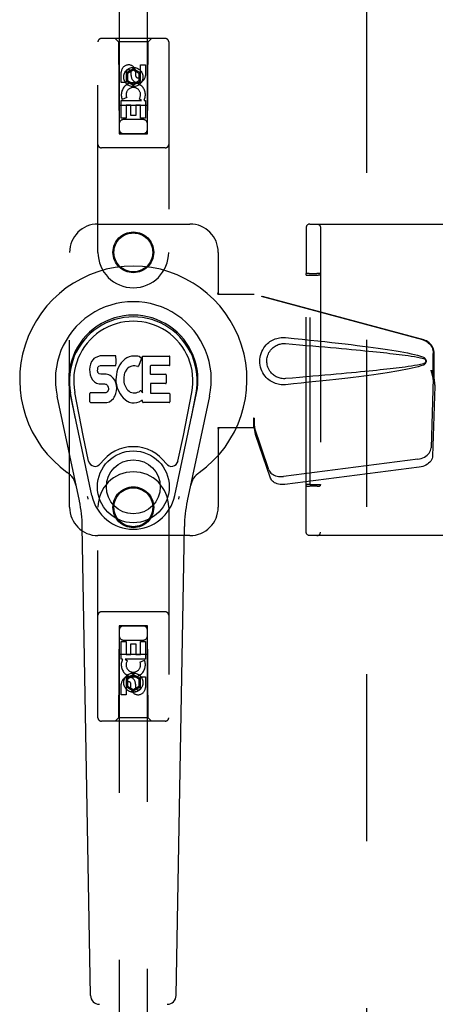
# Model space of a CAD drawing. Header units: inches. Extents: x 0 to 268, y 0 to 174.
# Tile 10 of 71: x 88.22 to 91.89, y 82.9 to 91.59. Entities that reach past the tile are written whole.
import ezdxf

# ---------------------------------------------------------------- set-up
doc = ezdxf.new("R2010")
doc.units = ezdxf.units.IN
doc.header["$LTSCALE"] = 14.749625
doc.header["$MEASUREMENT"] = 0
doc.linetypes.add('HIDDEN', pattern=[0.2, 0.1, -0.1])
doc.layers.add('DEFAULT_2', color=8, linetype='HIDDEN')
doc.layers.add('LEFTHAND_DOOR_ASSEMBLY', color=7, linetype='CONTINUOUS')

msp = doc.modelspace()

# ---------------------------------------------------------------- linework, layer by layer
at = {"layer": 'DEFAULT_2', "color": 8, "linetype": 'HIDDEN'}
for p, q in [((91.2833, 51.8862), (91.2833, 124.9282)), ((90.779, 89.7822), (92.1639, 89.7822)), ((90.7476, 89.71), (90.7471, 89.3441)), ((90.7478, 89.7398), (90.7476, 89.71)), ((90.7479, 89.7485), (90.7478, 89.7461)), ((90.7478, 89.7461), (90.7478, 89.7398)), ((90.7479, 89.7502), (90.7479, 89.7485)), ((90.8741, 89.7512), (90.8741, 87.0632)), ((90.7488, 89.3302), (90.7471, 89.3441)), ((90.764, 89.3446), (90.7561, 89.3445)), ((90.7732, 89.3447), (90.764, 89.3446)), ((90.7732, 89.3447), (90.841, 89.3447)), ((90.8506, 89.3446), (90.841, 89.3447)), ((90.8721, 89.3441), (90.8737, 89.3312)), ((90.7488, 89.3302), (90.7836, 89.3316)), ((90.7488, 87.4841), (90.7488, 89.3302)), ((90.7836, 87.4828), (90.7836, 89.3316)), ((90.7836, 89.3316), (90.8536, 89.3316)), ((90.8737, 89.3312), (90.8737, 87.4831)), ((90.7471, 87.4702), (90.7488, 87.4841)), ((90.7471, 87.3693), (90.7471, 87.4702)), ((90.7836, 87.4828), (90.7488, 87.4841)), ((90.7685, 87.4697), (90.778, 87.4697)), ((90.8459, 87.4697), (90.778, 87.4697)), ((90.7836, 87.4828), (90.8536, 87.4828)), ((90.8459, 87.4697), (90.8551, 87.4697)), ((90.8551, 87.4697), (90.863, 87.4698)), ((90.8737, 87.4831), (90.8721, 87.4702)), ((90.7472, 87.2692), (90.7471, 87.3693)), ((90.7473, 87.2001), (90.7472, 87.2692)), ((90.7474, 87.1438), (90.7473, 87.2001)), ((90.7476, 87.1044), (90.7474, 87.1438)), ((90.7477, 87.0805), (90.7476, 87.1044)), ((90.7478, 87.0692), (90.7477, 87.0805)), ((90.7479, 87.0658), (90.7478, 87.0692)), ((90.7479, 87.0641), (90.7479, 87.0658)), ((90.7479, 87.0632), (90.7479, 87.0641)), ((92.1639, 87.0322), (90.779, 87.0322))]:
    msp.add_line(p, q, dxfattribs=at)
for points in [[(90.779, 89.7822), (90.7734, 89.7817), (90.7685, 89.7803), (90.7644, 89.7785), (90.7608, 89.7763), (90.7571, 89.7731), (90.7541, 89.7696), (90.7519, 89.7663), (90.7504, 89.7631), (90.7492, 89.7597), (90.7485, 89.7566), (90.7482, 89.7548), (90.7481, 89.7537), (90.748, 89.7529), (90.748, 89.7524), (90.748, 89.7519), (90.7479, 89.7515), (90.7479, 89.7511), (90.7479, 89.7502)], [(90.8431, 89.7822), (90.8479, 89.7818), (90.8527, 89.7806), (90.8572, 89.7788), (90.8613, 89.7762), (90.865, 89.7731), (90.8682, 89.7694), (90.8707, 89.7652), (90.8726, 89.7607), (90.8737, 89.756), (90.8741, 89.7512)], [(90.7561, 89.3445), (90.753, 89.3444), (90.7505, 89.3444), (90.7486, 89.3443), (90.7475, 89.3442), (90.7471, 89.3441)], [(90.8721, 89.3441), (90.8717, 89.3442), (90.8706, 89.3443), (90.8687, 89.3444), (90.8661, 89.3444), (90.863, 89.3445), (90.8593, 89.3446), (90.8506, 89.3446)], [(90.7471, 87.4702), (90.7475, 87.4701), (90.7486, 87.47), (90.7505, 87.47), (90.753, 87.4699), (90.7561, 87.4698), (90.7598, 87.4698), (90.7685, 87.4697)], [(90.863, 87.4698), (90.8661, 87.4699), (90.8687, 87.47), (90.8706, 87.47), (90.8717, 87.4701), (90.8721, 87.4702)], [(90.779, 87.0322), (90.7734, 87.0327), (90.7685, 87.034), (90.7644, 87.0358), (90.7608, 87.0381), (90.7571, 87.0412), (90.7541, 87.0447), (90.7519, 87.048), (90.7504, 87.0512), (90.7492, 87.0547), (90.7485, 87.0577), (90.7482, 87.0595), (90.7481, 87.0607), (90.748, 87.0614), (90.748, 87.0619), (90.748, 87.0624), (90.7479, 87.0628), (90.7479, 87.0632)], [(90.8431, 87.0322), (90.8479, 87.0325), (90.8527, 87.0337), (90.8572, 87.0355), (90.8613, 87.0381), (90.865, 87.0412), (90.8682, 87.0449), (90.8707, 87.0491), (90.8726, 87.0536), (90.8737, 87.0583), (90.8741, 87.0632)]]:
    msp.add_lwpolyline(points, dxfattribs=at)
for centre, start_param, end_param in [((90.8537, 89.3312), 0.002136, 1.572932), ((90.8537, 87.4831), -1.572932, -0.002136)]:
    msp.add_ellipse(centre, major_axis=(0.02, 0), ratio=0.017455, start_param=start_param, end_param=end_param, dxfattribs=at)
at = {"layer": 'LEFTHAND_DOOR_ASSEMBLY', "color": 8, "linetype": 'HIDDEN'}
for p, q in [((89.0958, 124.5797), (89.0958, 90.5779)), ((89.3458, 90.5779), (89.3458, 124.5797)), ((88.9083, 89.5322), (88.9083, 91.3897)), ((89.5033, 91.4197), (88.9383, 91.4197)), ((89.0908, 91.3897), (89.0608, 91.4197)), ((89.0908, 91.3897), (89.0943, 90.5797)), ((89.3508, 91.3897), (89.0908, 91.3897)), ((89.3473, 90.5797), (89.3508, 91.3897)), ((89.3508, 91.3897), (89.3808, 91.4197)), ((89.5333, 91.3897), (89.5333, 89.5322)), ((89.2849, 91.0938), (89.2849, 91.1862)), ((89.2849, 91.1862), (89.3274, 91.1862)), ((89.3274, 91.1862), (89.3274, 91.0938)), ((89.1142, 91.0299), (89.1142, 91.1223)), ((89.1566, 91.1223), (89.1566, 91.0299)), ((89.2208, 91.1515), (89.1583, 91.1154)), ((89.1583, 91.1154), (89.1583, 91.0433)), ((89.1583, 91.1154), (89.1683, 91.1097)), ((89.2208, 91.14), (89.1683, 91.1097)), ((89.1683, 91.1097), (89.1683, 91.049)), ((89.2005, 91.0938), (89.2005, 91.1223)), ((89.2208, 91.1515), (89.2208, 91.14)), ((89.2833, 91.1154), (89.2208, 91.1515)), ((89.2733, 91.1097), (89.2208, 91.14)), ((89.2414, 91.1361), (89.2414, 91.0899)), ((89.2833, 91.1154), (89.2733, 91.1097)), ((89.2733, 91.049), (89.2733, 91.1097)), ((89.2833, 91.0433), (89.2833, 91.1154)), ((89.1566, 91.0299), (89.1142, 91.0299)), ((89.1583, 91.0433), (89.1683, 91.049)), ((89.1583, 91.0433), (89.2208, 91.0072)), ((89.1683, 91.049), (89.2208, 91.0187)), ((89.2208, 91.0187), (89.2733, 91.049)), ((89.2208, 91.0072), (89.2833, 91.0433)), ((89.2208, 91.0072), (89.2208, 91.0187)), ((89.2833, 91.0433), (89.2733, 91.049)), ((89.3484, 90.8297), (89.0932, 90.8297)), ((89.1142, 90.7175), (89.1142, 90.8736)), ((89.1142, 90.8736), (89.2917, 90.8736)), ((89.1623, 90.898), (89.1231, 90.8811)), ((89.1566, 90.831), (89.1566, 90.7175)), ((89.199, 90.831), (89.1566, 90.831)), ((89.199, 90.7388), (89.199, 90.831)), ((89.2415, 90.831), (89.2415, 90.7388)), ((89.2849, 90.831), (89.2415, 90.831)), ((89.2917, 90.8736), (89.2732, 90.8867)), ((89.2849, 90.7175), (89.2849, 90.831)), ((89.3169, 90.8772), (89.3151, 90.8736)), ((89.3151, 90.8736), (89.3274, 90.8736)), ((89.3274, 90.8736), (89.3274, 90.7175)), ((89.2415, 90.7388), (89.199, 90.7388)), ((89.1566, 90.7175), (89.1142, 90.7175)), ((89.3058, 90.7047), (89.1358, 90.7047)), ((89.3274, 90.7175), (89.2849, 90.7175)), ((89.0943, 90.5797), (89.3473, 90.5797)), ((89.0958, 90.5811), (89.3458, 90.5811)), ((89.0958, 90.5779), (89.3458, 90.5779)), ((89.5033, 90.4547), (88.9383, 90.4547)), ((88.9083, 89.7822), (89.7208, 89.7822)), ((88.6583, 87.2822), (88.6583, 89.5322)), ((89.9708, 89.5322), (89.9708, 89.179)), ((89.9678, 89.1622), (89.9708, 89.179)), ((89.9752, 89.1622), (89.9708, 89.179)), ((89.9678, 89.1622), (90.2887, 89.1622)), ((91.7785, 88.7598), (90.2811, 89.1622)), ((91.7862, 88.7598), (90.2887, 89.1622)), ((91.8709, 88.4093), (91.8709, 88.6391)), ((91.8786, 88.4093), (91.8786, 88.6391)), ((91.8491, 88.4909), (91.8709, 88.4093)), ((91.8568, 88.4909), (91.8786, 88.4093)), ((91.8702, 88.4208), (91.851, 87.8056)), ((91.8702, 88.4208), (91.8837, 88.3497)), ((91.8786, 88.4093), (91.8709, 88.4093)), ((91.8725, 88.4369), (91.8811, 88.3806)), ((91.8811, 88.3806), (91.8821, 88.3698)), ((91.8837, 88.3497), (91.8646, 87.7346)), ((91.8821, 88.3698), (91.8829, 88.3595)), ((91.8829, 88.3595), (91.8837, 88.3497)), ((90.2811, 88.0696), (90.2811, 87.9822)), ((90.2887, 88.0696), (90.2811, 88.0696)), ((90.2887, 88.0696), (90.2887, 87.9822)), ((89.9678, 87.9822), (89.9708, 87.9653)), ((90.2887, 87.9822), (89.9678, 87.9822)), ((89.9752, 87.9822), (89.9708, 87.9653)), ((89.9708, 87.9653), (89.9708, 87.2822)), ((90.4192, 87.6117), (90.2873, 87.9955)), ((90.3009, 87.9244), (90.2873, 87.9955)), ((90.2966, 87.9549), (90.3009, 87.9244)), ((90.4328, 87.5406), (90.3009, 87.9244)), ((91.7335, 87.7066), (90.5461, 87.5541)), ((91.7471, 87.6356), (90.5596, 87.4831)), ((88.9083, 85.4247), (88.9083, 87.2822)), ((89.5333, 87.2822), (89.5333, 85.4247)), ((89.7208, 87.0322), (88.9083, 87.0322)), ((89.5033, 86.3597), (88.9383, 86.3597)), ((89.0943, 86.2347), (89.0908, 85.4247)), ((89.0943, 86.2347), (89.3473, 86.2347)), ((89.0958, 86.2364), (89.0958, 52.2347)), ((89.3458, 86.2364), (89.0958, 86.2364)), ((89.3458, 86.2333), (89.0958, 86.2333)), ((89.3458, 52.2347), (89.3458, 86.2364)), ((89.3508, 85.4247), (89.3473, 86.2347)), ((89.1142, 85.9407), (89.1142, 86.0968)), ((89.1142, 86.0968), (89.1567, 86.0968)), ((89.1358, 86.1097), (89.3058, 86.1097)), ((89.1567, 86.0968), (89.1567, 85.9833)), ((89.2001, 85.9833), (89.2001, 86.0755)), ((89.2001, 86.0755), (89.2426, 86.0755)), ((89.2426, 86.0755), (89.2426, 85.9833)), ((89.285, 85.9833), (89.285, 86.0968)), ((89.285, 86.0968), (89.3274, 86.0968)), ((89.3274, 86.0968), (89.3274, 85.9407)), ((89.0932, 85.9847), (89.3484, 85.9847)), ((89.1567, 85.9833), (89.2001, 85.9833)), ((89.2426, 85.9833), (89.285, 85.9833)), ((89.1265, 85.9407), (89.1142, 85.9407)), ((89.1247, 85.9372), (89.1265, 85.9407)), ((89.3274, 85.9407), (89.1498, 85.9407)), ((89.1498, 85.9407), (89.1684, 85.9277)), ((89.2793, 85.9163), (89.3184, 85.9332)), ((89.2208, 85.8071), (89.1583, 85.7711)), ((89.2208, 85.7956), (89.1683, 85.7653)), ((89.2208, 85.8071), (89.2208, 85.7956)), ((89.2833, 85.7711), (89.2208, 85.8071)), ((89.2733, 85.7653), (89.2208, 85.7956)), ((89.285, 85.692), (89.285, 85.7844)), ((89.285, 85.7844), (89.3274, 85.7844)), ((89.3274, 85.7844), (89.3274, 85.692)), ((89.1142, 85.6281), (89.1142, 85.7205)), ((89.1567, 85.7205), (89.1567, 85.6281)), ((89.1583, 85.7711), (89.1583, 85.6989)), ((89.1583, 85.7711), (89.1683, 85.7653)), ((89.1583, 85.6989), (89.1683, 85.7047)), ((89.1583, 85.6989), (89.2208, 85.6628)), ((89.1683, 85.7653), (89.1683, 85.7047)), ((89.1683, 85.7047), (89.2208, 85.6744)), ((89.2002, 85.6782), (89.2002, 85.7245)), ((89.2208, 85.6744), (89.2733, 85.7047)), ((89.2208, 85.6628), (89.2833, 85.6989)), ((89.2411, 85.7205), (89.2411, 85.692)), ((89.2833, 85.7711), (89.2733, 85.7653)), ((89.2733, 85.7047), (89.2733, 85.7653)), ((89.2833, 85.6989), (89.2733, 85.7047)), ((89.2833, 85.6989), (89.2833, 85.7711)), ((89.1567, 85.6281), (89.1142, 85.6281)), ((89.2208, 85.6628), (89.2208, 85.6744)), ((89.5033, 85.3947), (88.9383, 85.3947)), ((89.0908, 85.4247), (89.0608, 85.3947)), ((89.3508, 85.4247), (89.0908, 85.4247)), ((89.3508, 85.4247), (89.3808, 85.3947))]:
    msp.add_line(p, q, dxfattribs=at)
at = {"layer": 'LEFTHAND_DOOR_ASSEMBLY', "color": 7, "linetype": 'Continuous'}
for p, q in [((88.8509, 88.5674), (88.8416, 88.5448)), ((88.8646, 88.587), (88.8509, 88.5674)), ((88.8731, 88.595), (88.8646, 88.587)), ((88.8827, 88.6015), (88.8731, 88.595)), ((88.9043, 88.6113), (88.8827, 88.6015)), ((88.9277, 88.6186), (88.9043, 88.6113)), ((89.0673, 88.6186), (88.9277, 88.6186)), ((89.069, 88.5757), (89.0673, 88.6186)), ((89.0681, 88.552), (89.069, 88.5757)), ((89.1139, 88.5562), (89.101, 88.5381)), ((89.1286, 88.573), (89.1139, 88.5562)), ((89.145, 88.5882), (89.1286, 88.573)), ((89.1632, 88.6012), (89.145, 88.5882)), ((89.1836, 88.61), (89.1632, 88.6012)), ((89.2054, 88.615), (89.1836, 88.61)), ((89.2275, 88.6171), (89.2054, 88.615)), ((89.2501, 88.6167), (89.2275, 88.6171)), ((89.2612, 88.615), (89.2501, 88.6167)), ((89.2717, 88.6116), (89.2612, 88.615)), ((89.2918, 88.5944), (89.2656, 88.5263)), ((89.2904, 88.5996), (89.2717, 88.6116)), ((89.3005, 88.2914), (89.3005, 88.6165)), ((89.3005, 88.6165), (89.5374, 88.6165)), ((89.5418, 88.6121), (89.5418, 88.5377)), ((88.8365, 88.5215), (88.8347, 88.4978)), ((88.8347, 88.4978), (88.8355, 88.4739)), ((88.8355, 88.4739), (88.8394, 88.4504)), ((88.8416, 88.5448), (88.8365, 88.5215)), ((88.9058, 88.4861), (88.9064, 88.5011)), ((88.9064, 88.4785), (88.9058, 88.4861)), ((88.9064, 88.5011), (88.9084, 88.5162)), ((88.9087, 88.4714), (88.9064, 88.4785)), ((88.9084, 88.5162), (88.9116, 88.5228)), ((88.9132, 88.4654), (88.9087, 88.4714)), ((88.9116, 88.5228), (88.9173, 88.5277)), ((88.9173, 88.5277), (88.9317, 88.5321)), ((88.9317, 88.5321), (88.9465, 88.5333)), ((88.9465, 88.5333), (89.0594, 88.5333)), ((89.0594, 88.5333), (89.0651, 88.5338)), ((89.0651, 88.5338), (89.0669, 88.5392)), ((89.0669, 88.5392), (89.0681, 88.552)), ((89.0756, 88.4765), (89.0715, 88.4546)), ((89.0817, 88.4979), (89.0756, 88.4765)), ((89.0902, 88.5186), (89.0817, 88.4979)), ((89.101, 88.5381), (89.0902, 88.5186)), ((89.1498, 88.4771), (89.144, 88.4653)), ((89.164, 88.5003), (89.1498, 88.4771)), ((89.1722, 88.5107), (89.164, 88.5003)), ((89.183, 88.5181), (89.1722, 88.5107)), ((89.2079, 88.5287), (89.183, 88.5181)), ((89.2207, 88.532), (89.2079, 88.5287)), ((89.234, 88.5318), (89.2207, 88.532)), ((89.2472, 88.5287), (89.234, 88.5318)), ((89.2596, 88.5238), (89.2472, 88.5287)), ((89.3707, 88.5287), (89.3707, 88.4613)), ((89.5374, 88.5332), (89.3751, 88.5332)), ((88.8394, 88.4504), (88.8477, 88.4281)), ((88.8477, 88.4281), (88.8605, 88.408)), ((88.8605, 88.408), (88.8769, 88.3906)), ((88.8769, 88.3906), (88.8967, 88.3775)), ((88.9194, 88.4609), (88.9132, 88.4654)), ((88.9338, 88.4569), (88.9194, 88.4609)), ((88.9579, 88.4577), (88.9338, 88.4569)), ((88.9818, 88.4565), (88.9579, 88.4577)), ((89.0053, 88.4514), (88.9818, 88.4565)), ((89.0162, 88.4465), (89.0053, 88.4514)), ((89.0261, 88.4397), (89.0162, 88.4465)), ((89.0433, 88.4228), (89.0261, 88.4397)), ((89.0564, 88.4028), (89.0433, 88.4228)), ((89.0658, 88.3807), (89.0564, 88.4028)), ((89.072, 88.3575), (89.0658, 88.3807)), ((89.0715, 88.4546), (89.0668, 88.4102)), ((89.0668, 88.4102), (89.0677, 88.388)), ((89.0677, 88.388), (89.0709, 88.3659)), ((89.137, 88.4259), (89.1363, 88.3989)), ((89.1363, 88.3989), (89.1376, 88.3858)), ((89.1402, 88.4527), (89.137, 88.4259)), ((89.1376, 88.3858), (89.1407, 88.3729)), ((89.144, 88.4653), (89.1402, 88.4527)), ((89.3751, 88.4568), (89.5064, 88.4568)), ((89.5109, 88.4523), (89.5109, 88.3792)), ((88.7782, 87.915), (88.7036, 88.2963)), ((88.8967, 88.3775), (88.9079, 88.3733)), ((88.9079, 88.3733), (88.9196, 88.3713)), ((88.9196, 88.3713), (88.9671, 88.3709)), ((88.9671, 88.3709), (88.9746, 88.3701)), ((88.9746, 88.3701), (88.9816, 88.3677)), ((88.9834, 88.2967), (88.977, 88.2933)), ((88.9816, 88.3677), (88.9876, 88.3632)), ((88.9889, 88.302), (88.9834, 88.2967)), ((88.9876, 88.3632), (88.9926, 88.3572)), ((88.9982, 88.3141), (88.9889, 88.302)), ((88.9926, 88.3572), (88.9991, 88.3437)), ((89.0008, 88.321), (88.9982, 88.3141)), ((88.9991, 88.3437), (89.0015, 88.3285)), ((89.0015, 88.3285), (89.0008, 88.321)), ((89.0667, 88.2865), (89.0729, 88.3097)), ((89.0709, 88.3659), (89.0754, 88.344)), ((89.0746, 88.3336), (89.072, 88.3575)), ((89.0729, 88.3097), (89.0746, 88.3336)), ((89.0754, 88.344), (89.0825, 88.323)), ((89.0825, 88.323), (89.1038, 88.2837)), ((89.1407, 88.3729), (89.1509, 88.3481)), ((89.1509, 88.3481), (89.1642, 88.325)), ((89.1642, 88.325), (89.1729, 88.3149)), ((89.1729, 88.3149), (89.183, 88.3061)), ((89.183, 88.3061), (89.1942, 88.2987)), ((89.1942, 88.2987), (89.2065, 88.2938)), ((89.2065, 88.2938), (89.2198, 88.2915)), ((89.2463, 88.2929), (89.2591, 88.297)), ((89.2591, 88.297), (89.2712, 88.3025)), ((89.2712, 88.3025), (89.2823, 88.3099)), ((89.2887, 88.3089), (89.3005, 88.2914)), ((89.3719, 88.3702), (89.3719, 88.2927)), ((89.5064, 88.3747), (89.3764, 88.3747)), ((89.6634, 87.915), (89.738, 88.2963)), ((88.7443, 87.3376), (88.5469, 88.2636)), ((88.855, 87.3847), (88.6625, 88.2882)), ((88.7107, 88.0618), (88.6663, 88.289)), ((88.8372, 88.212), (88.8372, 88.2868)), ((88.9009, 88.2919), (88.8417, 88.2913)), ((88.842, 88.2071), (88.986, 88.2071)), ((88.9618, 88.2922), (88.9009, 88.2919)), ((88.977, 88.2933), (88.9618, 88.2922)), ((88.986, 88.2071), (88.998, 88.2087)), ((88.998, 88.2087), (89.0092, 88.2128)), ((89.0092, 88.2128), (89.029, 88.2266)), ((89.029, 88.2266), (89.046, 88.2434)), ((89.046, 88.2434), (89.0527, 88.2534)), ((89.0527, 88.2534), (89.058, 88.2641)), ((89.058, 88.2641), (89.0667, 88.2865)), ((89.1038, 88.2837), (89.1164, 88.2652)), ((89.1164, 88.2652), (89.1311, 88.2486)), ((89.1311, 88.2486), (89.1476, 88.2336)), ((89.1476, 88.2336), (89.1653, 88.2198)), ((89.1653, 88.2198), (89.175, 88.2147)), ((89.175, 88.2147), (89.1855, 88.2111)), ((89.1855, 88.2111), (89.2073, 88.2055)), ((89.2198, 88.2915), (89.2331, 88.291)), ((89.2331, 88.291), (89.2463, 88.2929)), ((89.2515, 88.2061), (89.2727, 88.2128)), ((89.2727, 88.2128), (89.2917, 88.2245)), ((89.2917, 88.2245), (89.2919, 88.2245)), ((89.3024, 88.2245), (89.2919, 88.2245)), ((89.3024, 88.2116), (89.3024, 88.2245)), ((89.538, 88.2071), (89.3069, 88.2071)), ((89.3764, 88.2882), (89.538, 88.2882)), ((89.5425, 88.2837), (89.5425, 88.2116)), ((89.5866, 87.3847), (89.7791, 88.2882)), ((89.8946, 88.2636), (89.6973, 87.3376)), ((89.7309, 88.0618), (89.7752, 88.289)), ((89.2073, 88.2055), (89.2293, 88.203)), ((89.2293, 88.203), (89.2515, 88.2061)), ((88.8262, 87.69), (88.7782, 87.915)), ((89.6154, 87.69), (89.6634, 87.915)), ((88.8423, 82.9727), (88.77, 87.112)), ((89.5993, 82.9727), (89.6716, 87.112))]:
    msp.add_line(p, q, dxfattribs=at)
at = {"layer": 'LEFTHAND_DOOR_ASSEMBLY', "color": 8, "linetype": 'HIDDEN'}
for points in [[(90.5647, 88.3642), (90.5518, 88.3633), (90.5389, 88.3632), (90.526, 88.364), (90.5131, 88.3656), (90.5004, 88.368), (90.4878, 88.3712), (90.4756, 88.3751), (90.4637, 88.3798), (90.452, 88.3853), (90.4405, 88.3916), (90.429, 88.3988), (90.4177, 88.4072), (90.4063, 88.4168), (90.3951, 88.4278), (90.3841, 88.4406), (90.3737, 88.4546), (90.3645, 88.4699), (90.3564, 88.486), (90.3498, 88.5026), (90.3447, 88.5196), (90.3411, 88.5367), (90.3389, 88.554), (90.3381, 88.5713), (90.3387, 88.5886), (90.3408, 88.6059), (90.3443, 88.623), (90.3493, 88.64), (90.3557, 88.6567), (90.3636, 88.6728), (90.3727, 88.6882), (90.383, 88.7024), (90.394, 88.7153), (90.4052, 88.7265), (90.4166, 88.7363), (90.428, 88.7448), (90.4395, 88.7522), (90.4511, 88.7586), (90.4629, 88.7642), (90.4749, 88.769), (90.4872, 88.773), (90.4999, 88.7762), (90.5127, 88.7787), (90.5257, 88.7803)], [(90.5257, 88.7803), (90.5387, 88.7811), (90.5517, 88.781), (90.5647, 88.7802)], [(90.5647, 88.7802), (90.6403, 88.7726), (90.7129, 88.7652), (90.7826, 88.758), (90.8495, 88.751), (90.9136, 88.7441), (90.9751, 88.7373), (91.0341, 88.7307), (91.0907, 88.7242), (91.1449, 88.7178), (91.1969, 88.7115), (91.2467, 88.7053), (91.2945, 88.6991), (91.3403, 88.693), (91.3842, 88.687), (91.4263, 88.681), (91.4666, 88.675), (91.5052, 88.669), (91.5421, 88.6629), (91.5775, 88.6568), (91.6112, 88.6506), (91.6435, 88.6443), (91.6744, 88.6378), (91.7038, 88.631), (91.7317, 88.6238), (91.7581, 88.6158), (91.7829, 88.6071)], [(91.7785, 88.7598), (91.7915, 88.7556), (91.8038, 88.75), (91.8155, 88.743), (91.8264, 88.7348), (91.8363, 88.7255), (91.8451, 88.7152), (91.8528, 88.7039), (91.8592, 88.6919), (91.8643, 88.6793), (91.8679, 88.6661), (91.8701, 88.6528), (91.8709, 88.6391)], [(91.8786, 88.6391), (91.8778, 88.6528), (91.8756, 88.6661), (91.8719, 88.6793), (91.8669, 88.6919), (91.8605, 88.7039), (91.8528, 88.7152), (91.844, 88.7255), (91.834, 88.7348), (91.8232, 88.743), (91.8115, 88.75), (91.7992, 88.7556), (91.7862, 88.7598)], [(90.5647, 88.4177), (90.5553, 88.4172), (90.546, 88.4173), (90.5366, 88.418), (90.5272, 88.4192), (90.5179, 88.4211), (90.5088, 88.4235), (90.5, 88.4265), (90.4913, 88.43), (90.4829, 88.434), (90.4746, 88.4387), (90.4664, 88.444), (90.4582, 88.4501), (90.4501, 88.4571), (90.442, 88.4651), (90.4341, 88.4743), (90.4267, 88.4844), (90.4201, 88.4952), (90.4145, 88.5064), (90.4099, 88.5176), (90.4063, 88.5288), (90.4036, 88.5398), (90.4018, 88.5505), (90.4007, 88.561), (90.4003, 88.5714), (90.4006, 88.5817), (90.4016, 88.5922), (90.4033, 88.6029), (90.4058, 88.6137), (90.4092, 88.6249), (90.4136, 88.6361), (90.4192, 88.6474), (90.4256, 88.6583), (90.433, 88.6686), (90.4408, 88.678), (90.4489, 88.6862), (90.4571, 88.6933), (90.4654, 88.6996), (90.4737, 88.7051), (90.4821, 88.7099), (90.4907, 88.714), (90.4994, 88.7176), (90.5084, 88.7207), (90.5175, 88.7231), (90.5269, 88.725), (90.5363, 88.7263), (90.5458, 88.7271), (90.5552, 88.7272), (90.5647, 88.7267)], [(90.5647, 88.7267), (90.6281, 88.7214), (90.6893, 88.7162), (90.7483, 88.7111), (90.8052, 88.7062), (90.8601, 88.7015), (90.9128, 88.6969), (90.9636, 88.6924), (91.0124, 88.688), (91.0593, 88.6837), (91.1043, 88.6796), (91.1474, 88.6756), (91.1886, 88.6717), (91.2281, 88.6679), (91.2659, 88.6642), (91.3018, 88.6606), (91.3362, 88.6572), (91.3689, 88.6538), (91.4003, 88.6505), (91.4304, 88.6473), (91.4595, 88.6441), (91.4877, 88.6409), (91.5153, 88.6377), (91.5425, 88.6345), (91.5694, 88.6312), (91.5962, 88.6278), (91.623, 88.6242), (91.6498, 88.6205), (91.6766, 88.6165), (91.7034, 88.6123), (91.7301, 88.6076), (91.7567, 88.6023), (91.7831, 88.5963)], [(91.7829, 88.6071), (91.789, 88.604), (91.7942, 88.6002), (91.7988, 88.5955), (91.8024, 88.5902), (91.8051, 88.5846), (91.8067, 88.5786), (91.8072, 88.5724), (91.8067, 88.5661), (91.8052, 88.5601), (91.8026, 88.5544), (91.799, 88.5491), (91.7944, 88.5443), (91.7891, 88.5404), (91.7829, 88.5372)], [(91.7831, 88.5963), (91.7882, 88.5945), (91.7926, 88.592), (91.7964, 88.5888), (91.7995, 88.5851), (91.8017, 88.581), (91.8031, 88.5766), (91.8035, 88.5719), (91.803, 88.5673), (91.8016, 88.563), (91.7993, 88.559), (91.7963, 88.5554), (91.7925, 88.5522), (91.7881, 88.5498), (91.7831, 88.548)], [(91.7831, 88.548), (91.7567, 88.5421), (91.7303, 88.5368), (91.7036, 88.5321), (91.6769, 88.5279), (91.6501, 88.5239), (91.6233, 88.5201), (91.5966, 88.5166), (91.5698, 88.5132), (91.543, 88.5099), (91.5159, 88.5067), (91.4884, 88.5035), (91.4602, 88.5003), (91.4311, 88.4971), (91.401, 88.4939), (91.3697, 88.4906), (91.337, 88.4872), (91.3027, 88.4838), (91.2667, 88.4802), (91.229, 88.4765), (91.1895, 88.4727), (91.1482, 88.4688), (91.1051, 88.4648), (91.06, 88.4607), (91.0131, 88.4564), (90.9643, 88.452), (90.9134, 88.4475), (90.8606, 88.4429), (90.8057, 88.4381), (90.7487, 88.4332), (90.6895, 88.4282), (90.6282, 88.423), (90.5647, 88.4177)], [(91.7829, 88.5372), (91.7603, 88.5292), (91.7363, 88.5219), (91.711, 88.5151), (91.6844, 88.5088), (91.6566, 88.5027), (91.6275, 88.4968), (91.5971, 88.491), (91.5653, 88.4854), (91.5322, 88.4798), (91.4977, 88.4742), (91.4617, 88.4686), (91.4242, 88.4631), (91.3851, 88.4575), (91.3444, 88.4519), (91.302, 88.4462), (91.2579, 88.4405), (91.2119, 88.4347), (91.1641, 88.4289), (91.1144, 88.4229), (91.0625, 88.4169), (91.0086, 88.4108), (90.9525, 88.4045), (90.8941, 88.3981), (90.8333, 88.3916), (90.77, 88.385), (90.7042, 88.3782), (90.6358, 88.3713), (90.5647, 88.3642)], [(91.8491, 88.4909), (91.8544, 88.4714), (91.8597, 88.4522), (91.8652, 88.4333), (91.8706, 88.4149), (91.8759, 88.3974), (91.8811, 88.3806)], [(91.8568, 88.4909), (91.8594, 88.4813), (91.862, 88.4719), (91.8646, 88.4627), (91.8673, 88.4537), (91.8699, 88.4451), (91.8725, 88.4369)], [(91.8725, 88.4369), (91.8721, 88.434), (91.8717, 88.4312), (91.8714, 88.4285), (91.871, 88.4259), (91.8706, 88.4233), (91.8702, 88.4208)], [(90.2811, 88.0696), (90.2836, 88.0494), (90.2862, 88.0294), (90.2889, 88.0097), (90.2916, 87.9906), (90.2966, 87.9549)], [(90.2887, 88.0696), (90.2886, 88.0594), (90.2883, 88.0294)], [(90.2955, 87.9626), (90.294, 87.9736), (90.2919, 87.9909), (90.2902, 88.007), (90.289, 88.0214), (90.2885, 88.0343), (90.2884, 88.0419)], [(90.288, 88.0111), (90.2878, 88.0057), (90.2877, 88.003), (90.2876, 88.0004), (90.2875, 87.9979), (90.2873, 87.9955)], [(90.2883, 88.0294), (90.2881, 88.02), (90.288, 88.0111)], [(91.7335, 87.7066), (91.749, 87.7093), (91.7639, 87.7133), (91.7783, 87.7186), (91.7919, 87.7251), (91.8046, 87.7328), (91.816, 87.7414), (91.826, 87.7509), (91.8346, 87.7611), (91.8414, 87.7718), (91.8465, 87.7829), (91.8497, 87.7942), (91.851, 87.8056)], [(91.8646, 87.7346), (91.8632, 87.7232), (91.86, 87.7119), (91.855, 87.7008), (91.8481, 87.69), (91.8396, 87.6799), (91.8296, 87.6704), (91.8181, 87.6618), (91.8055, 87.6541), (91.7919, 87.6476), (91.7774, 87.6423), (91.7625, 87.6383), (91.7471, 87.6356)], [(90.4192, 87.6117), (90.4235, 87.602), (90.4291, 87.593), (90.4363, 87.5846), (90.4449, 87.577), (90.4547, 87.5704), (90.4656, 87.5646), (90.4776, 87.56), (90.4903, 87.5564), (90.5037, 87.554), (90.5176, 87.5528), (90.5317, 87.5529), (90.5461, 87.5541)], [(90.5596, 87.4831), (90.5452, 87.4818), (90.5312, 87.4818), (90.5173, 87.483), (90.5039, 87.4854), (90.4911, 87.4889), (90.4792, 87.4936), (90.4683, 87.4993), (90.4584, 87.506), (90.4499, 87.5136), (90.4427, 87.522), (90.437, 87.531), (90.4328, 87.5406)]]:
    msp.add_lwpolyline(points, dxfattribs=at)
at = {"layer": 'LEFTHAND_DOOR_ASSEMBLY', "color": 7, "linetype": 'Continuous'}
for points in [[(88.8225, 87.3543), (88.8208, 87.3598), (88.8192, 87.3653), (88.8178, 87.3709), (88.8165, 87.3765)], [(89.6251, 87.3765), (89.6238, 87.3709), (89.6224, 87.3653), (89.6208, 87.3598), (89.6191, 87.3543)]]:
    msp.add_lwpolyline(points, dxfattribs=at)
at = {"layer": 'LEFTHAND_DOOR_ASSEMBLY', "color": 8, "linetype": 'HIDDEN'}
for centre, radius in [((89.2208, 91.0797), 0.085), ((89.2208, 91.0797), 0.0845), ((89.2208, 89.5322), 0.18), ((89.2208, 89.5322), 0.1715), ((89.2208, 87.2822), 0.18), ((89.2208, 87.2822), 0.1715), ((89.2208, 85.7347), 0.085), ((89.2208, 85.7347), 0.0845)]:
    msp.add_circle(centre, radius, dxfattribs=at)
at = {"layer": 'LEFTHAND_DOOR_ASSEMBLY', "color": 7, "linetype": 'Continuous'}
for radius in [0.3169, 0.2382]:
    msp.add_circle((89.2208, 87.4627), radius, dxfattribs=at)
at = {"layer": 'LEFTHAND_DOOR_ASSEMBLY', "color": 8, "linetype": 'HIDDEN'}
for centre, radius, start, end in [((88.9383, 91.3897), 0.03, 90, 180), ((89.5033, 91.3897), 0.03, 0, 90), ((89.1785, 91.1224), 0.0644, 12.29948, 180.07752), ((89.1785, 91.1223), 0.0219, 359.90115, 180), ((89.2639, 91.0938), 0.0635, 180, 360), ((89.263, 91.0938), 0.0219, 190.307, 360), ((89.2209, 90.9234), 0.1065, 334.26362, 203.40274), ((89.2209, 90.9234), 0.0639, 324.88948, 203.40261), ((89.1358, 90.6647), 0.04, 90, 180), ((89.3058, 90.6647), 0.04, 0, 90), ((89.1358, 90.6197), 0.04, 180, 270), ((89.3058, 90.6197), 0.04, 270, 360), ((88.9383, 90.4847), 0.03, 180, 270), ((89.5033, 90.4847), 0.03, 270, 360), ((88.9083, 89.5322), 0.25, 90, 180), ((89.7208, 89.5322), 0.25, 0, 90), ((89.2208, 89.5322), 0.3125, 180, 360), ((89.2208, 87.2822), 0.3125, 0, 180), ((88.9083, 87.2822), 0.25, 180, 270), ((89.7208, 87.2822), 0.25, 270, 360), ((88.9383, 86.3297), 0.03, 90, 180), ((89.5033, 86.3297), 0.03, 0, 90), ((89.1358, 86.1947), 0.04, 90, 180), ((89.3058, 86.1947), 0.04, 0, 90), ((89.1358, 86.1497), 0.04, 180, 270), ((89.3058, 86.1497), 0.04, 270, 360), ((89.2207, 85.8909), 0.1065, 154.26362, 23.40274), ((89.2207, 85.8909), 0.0639, 144.88948, 23.40261), ((89.1777, 85.7205), 0.0635, 0, 180), ((89.1786, 85.7205), 0.0219, 10.307, 180), ((89.2631, 85.6919), 0.0644, 192.29948, 0.07752), ((89.2631, 85.692), 0.0219, 179.90115, 360), ((88.9383, 85.4247), 0.03, 180, 270), ((89.5033, 85.4247), 0.03, 270, 360)]:
    msp.add_arc(centre, radius, start, end, dxfattribs=at)
at = {"layer": 'LEFTHAND_DOOR_ASSEMBLY', "color": 7, "linetype": 'Continuous'}
for centre, radius, start, end in [((89.2208, 88.4072), 1.0039, 305.50661, 234.49339), ((89.2208, 88.4072), 0.689, 347.97034, 192.02966), ((89.2208, 88.4072), 0.5709, 347.97034, 192.02966), ((89.2208, 88.3974), 0.5269, 348.94024, 191.0594), ((89.2876, 88.596), 0.00448, 339.00164, 51.87288), ((89.5374, 88.6121), 0.00448, 0, 90), ((89.2614, 88.5279), 0.00448, 246.1578, 339.00164), ((89.3751, 88.5287), 0.00448, 90, 180), ((89.5374, 88.5377), 0.00448, 270, 360), ((89.3751, 88.4613), 0.00448, 180, 270), ((89.5064, 88.4523), 0.00448, 0, 90), ((89.285, 88.3064), 0.00448, 34.0893, 127.3444), ((89.3764, 88.3702), 0.00448, 90, 180), ((89.5064, 88.3792), 0.00448, 270, 360), ((88.8417, 88.2868), 0.00448, 90, 180.01188), ((88.842, 88.212), 0.00483, 180, 270), ((89.3069, 88.2116), 0.00448, 180, 270), ((89.3764, 88.2927), 0.00448, 180, 270), ((89.538, 88.2837), 0.00448, 0, 90), ((89.538, 88.2116), 0.00448, 270, 360), ((89.2208, 87.4627), 0.3543, 35.42367, 144.57633), ((88.8839, 87.7023), 0.0591, 192.02966, 324.57633), ((89.5577, 87.7023), 0.0591, 215.42367, 347.97034), ((88.5234, 87.4297), 0.1969, 12.02966, 54.49339), ((89.9182, 87.4297), 0.1969, 125.50661, 167.97034), ((89.2208, 87.4627), 0.374, 192.02966, 347.97034), ((87.5891, 87.0914), 1.1811, 1, 12.02966), ((90.8525, 87.0914), 1.1811, 167.97034, 179), ((88.921, 82.9741), 0.0787, 181, 270), ((89.5206, 82.9741), 0.0787, 270, 359)]:
    msp.add_arc(centre, radius, start, end, dxfattribs=at)
msp.add_ellipse((89.2208, 88.3973), major_axis=(0, 0.565), ratio=0.999848, start_param=-1.76365, end_param=1.76365, dxfattribs=at)

doc.saveas('drawing.dxf')
